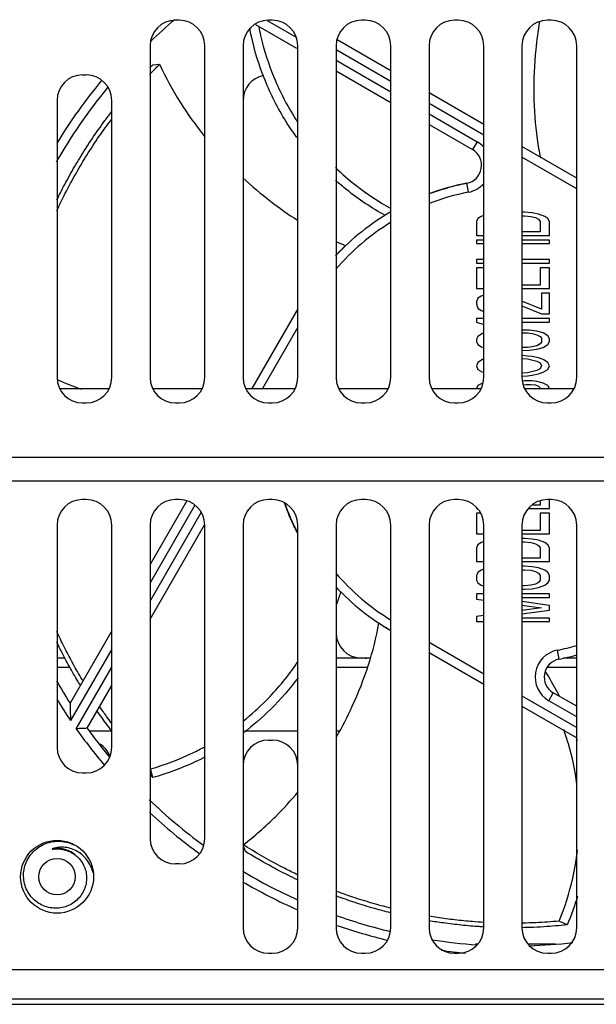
# Model space of a CAD drawing. Header units: millimetres. Extents: x -641 to 119, y -160 to 916.
# Tile 10 of 61: x -168 to -137, y 122 to 176. Entities that reach past the tile are written whole.
import ezdxf

# ---------------------------------------------------------------- set-up
doc = ezdxf.new("R2010")
doc.units = ezdxf.units.MM
doc.header["$LTSCALE"] = 32.67
doc.layers.get('0').update_dxf_attribs({"linetype": 'CONTINUOUS'})
doc.layers.add('02___PRT_ALL_AXES', color=7, linetype='CONTINUOUS')

msp = doc.modelspace()

# ---------------------------------------------------------------- linework, layer by layer
at = {"color": 7, "linetype": 'Continuous'}
for p, q in [((-159.439, 176.008), (-159.639, 176.008)), ((-155.253, 175.782), (-153.009, 174.487)), ((-154.617, 175.992), (-153.032, 175.077)), ((-154.339, 176.008), (-154.539, 176.008)), ((-149.239, 176.008), (-149.439, 176.008)), ((-144.139, 176.008), (-144.339, 176.008)), ((-139.039, 176.008), (-139.239, 176.008)), ((-161.039, 174.608), (-161.039, 156.408)), ((-158.039, 156.408), (-158.039, 174.608)), ((-155.939, 174.608), (-155.939, 156.408)), ((-152.939, 156.408), (-152.939, 174.608)), ((-150.839, 174.608), (-150.839, 156.408)), ((-147.839, 173.234), (-150.775, 174.929)), ((-147.839, 156.408), (-147.839, 174.608)), ((-145.739, 174.608), (-145.739, 156.408)), ((-142.739, 156.408), (-142.739, 174.608)), ((-140.639, 174.608), (-140.639, 156.408)), ((-137.639, 156.408), (-137.639, 174.608)), ((-147.839, 172.656), (-150.839, 174.388)), ((-160.893, 173.568), (-160.513, 173.596)), ((-150.839, 173.811), (-147.839, 172.079)), ((-164.739, 173.008), (-164.539, 173.008)), ((-150.839, 173.234), (-147.839, 171.502)), ((-142.739, 170.289), (-145.739, 172.021)), ((-166.139, 171.608), (-166.139, 156.408)), ((-163.139, 156.408), (-163.139, 171.608)), ((-142.739, 169.712), (-145.739, 171.444)), ((-145.739, 170.867), (-143.106, 169.346)), ((-145.739, 170.289), (-143.356, 168.913)), ((-143.106, 169.346), (-143.356, 168.913)), ((-137.639, 167.345), (-140.639, 169.077)), ((-137.639, 166.767), (-140.639, 168.499)), ((-143.571, 166.575), (-143.666, 167.065)), ((-147.839, 165.503), (-148.158, 165.305)), ((-140.5, 165.471), (-140.639, 165.471)), ((-140.075, 165.439), (-140.5, 165.471)), ((-139.734, 165.376), (-140.075, 165.439)), ((-139.394, 165.249), (-139.734, 165.376)), ((-143.053, 165.122), (-143.138, 164.964)), ((-143.138, 164.964), (-143.138, 164.203)), ((-142.883, 165.249), (-143.053, 165.122)), ((-142.739, 165.303), (-142.883, 165.249)), ((-140.639, 165.281), (-140.5, 165.281)), ((-140.5, 165.281), (-140.16, 165.249)), ((-140.16, 165.249), (-139.904, 165.185)), ((-139.904, 165.185), (-139.734, 165.09)), ((-139.734, 165.09), (-139.649, 164.964)), ((-139.649, 164.964), (-139.649, 164.393)), ((-139.224, 165.122), (-139.394, 165.249)), ((-139.138, 164.964), (-139.224, 165.122)), ((-139.138, 164.203), (-139.138, 164.964)), ((-139.649, 164.393), (-140.639, 164.393)), ((-143.138, 164.203), (-142.739, 164.203)), ((-143.138, 163.95), (-143.138, 163.76)), ((-142.739, 163.95), (-143.138, 163.95)), ((-143.138, 163.76), (-142.739, 163.76)), ((-140.639, 164.203), (-139.138, 164.203)), ((-139.138, 163.95), (-140.639, 163.95)), ((-140.639, 163.76), (-139.138, 163.76)), ((-139.138, 163.76), (-139.138, 163.95)), ((-143.138, 162.873), (-143.138, 162.683)), ((-142.739, 162.873), (-143.138, 162.873)), ((-143.138, 162.683), (-142.739, 162.683)), ((-139.138, 162.873), (-140.639, 162.873)), ((-140.639, 162.683), (-139.138, 162.683)), ((-139.138, 162.683), (-139.138, 162.873)), ((-143.138, 162.429), (-143.138, 161.289)), ((-142.739, 162.429), (-143.138, 162.429)), ((-139.649, 162.429), (-139.649, 161.479)), ((-139.138, 162.429), (-139.649, 162.429)), ((-139.138, 161.289), (-139.138, 162.429)), ((-143.138, 161.289), (-142.739, 161.289)), ((-139.649, 161.479), (-140.639, 161.479)), ((-140.639, 161.289), (-139.138, 161.289)), ((-139.564, 161.035), (-139.564, 160.148)), ((-139.138, 161.035), (-139.564, 161.035)), ((-139.138, 159.895), (-139.138, 161.035)), ((-143.053, 160.75), (-143.138, 160.56)), ((-143.138, 160.56), (-143.138, 160.433)), ((-142.883, 160.877), (-143.053, 160.75)), ((-142.739, 160.93), (-142.883, 160.877)), ((-139.564, 160.148), (-140.639, 160.603)), ((-152.939, 160.169), (-155.457, 155.808)), ((-143.138, 160.433), (-143.053, 160.211)), ((-143.053, 160.211), (-142.883, 160.085)), ((-142.883, 160.085), (-142.739, 160.031)), ((-140.639, 160.343), (-139.564, 159.895)), ((-142.739, 159.641), (-143.138, 159.641)), ((-143.138, 159.641), (-143.138, 159.451)), ((-143.138, 159.451), (-142.739, 159.323)), ((-139.138, 159.641), (-140.639, 159.641)), ((-140.639, 159.451), (-139.138, 159.451)), ((-139.564, 159.895), (-139.138, 159.895)), ((-139.138, 159.451), (-139.138, 159.641)), ((-152.939, 159.169), (-154.879, 155.808)), ((-140.245, 159.007), (-140.639, 159.007)), ((-139.819, 158.944), (-140.245, 159.007)), ((-139.479, 158.849), (-139.819, 158.944)), ((-143.053, 158.659), (-143.138, 158.5)), ((-143.138, 158.5), (-143.138, 158.374)), ((-143.138, 158.374), (-143.053, 158.215)), ((-142.798, 158.817), (-143.053, 158.659)), ((-142.739, 158.834), (-142.798, 158.817)), ((-140.639, 158.842), (-140.585, 158.849)), ((-140.585, 158.849), (-140.33, 158.849)), ((-140.33, 158.849), (-140.075, 158.817)), ((-140.075, 158.817), (-139.819, 158.754)), ((-139.819, 158.754), (-139.649, 158.659)), ((-139.649, 158.659), (-139.564, 158.564)), ((-139.564, 158.342), (-139.649, 158.247)), ((-139.564, 158.564), (-139.564, 158.342)), ((-139.224, 158.691), (-139.479, 158.849)), ((-139.138, 158.532), (-139.224, 158.691)), ((-139.224, 158.215), (-139.138, 158.374)), ((-139.138, 158.374), (-139.138, 158.532)), ((-143.053, 158.215), (-142.798, 158.057)), ((-140.639, 157.878), (-140.245, 157.899)), ((-140.33, 158.057), (-140.585, 158.057)), ((-140.075, 158.089), (-140.33, 158.057)), ((-140.245, 157.899), (-139.819, 157.962)), ((-139.819, 158.152), (-140.075, 158.089)), ((-139.649, 158.247), (-139.819, 158.152)), ((-139.819, 157.962), (-139.479, 158.057)), ((-139.479, 158.057), (-139.224, 158.215)), ((-142.798, 157.392), (-143.053, 157.233)), ((-142.739, 157.414), (-142.798, 157.392)), ((-140.33, 157.582), (-140.639, 157.605)), ((-140.639, 157.442), (-140.33, 157.423)), ((-140.075, 157.55), (-140.33, 157.582)), ((-140.33, 157.423), (-139.819, 157.297)), ((-139.734, 157.487), (-140.075, 157.55)), ((-139.819, 157.297), (-139.649, 157.202)), ((-139.479, 157.392), (-139.734, 157.487)), ((-139.224, 157.233), (-139.479, 157.392)), ((-143.053, 157.233), (-143.138, 157.043)), ((-143.138, 157.043), (-143.053, 156.853)), ((-143.053, 156.853), (-142.798, 156.695)), ((-139.819, 156.79), (-140.33, 156.663)), ((-139.649, 156.885), (-139.819, 156.79)), ((-139.649, 157.202), (-139.564, 157.043)), ((-139.564, 157.043), (-139.649, 156.885)), ((-139.479, 156.695), (-139.224, 156.853)), ((-139.138, 157.043), (-139.224, 157.233)), ((-139.224, 156.853), (-139.138, 157.043)), ((-140.644, 156.481), (-140.33, 156.504)), ((-140.33, 156.663), (-140.639, 156.644)), ((-140.5, 156.219), (-140.599, 156.207)), ((-140.075, 156.219), (-140.5, 156.219)), ((-140.33, 156.504), (-140.075, 156.536)), ((-140.075, 156.536), (-139.734, 156.6)), ((-139.819, 156.188), (-140.075, 156.219)), ((-139.479, 156.093), (-139.819, 156.188)), ((-139.734, 156.6), (-139.479, 156.695)), ((-165.989, 155.808), (-163.288, 155.808)), ((-160.889, 155.808), (-158.188, 155.808)), ((-155.789, 155.808), (-153.088, 155.808)), ((-150.689, 155.808), (-147.988, 155.808)), ((-145.589, 155.808), (-142.888, 155.808)), ((-143.053, 155.966), (-143.138, 155.807)), ((-142.798, 156.093), (-143.053, 155.966)), ((-140.56, 156.011), (-140.415, 156.029)), ((-140.489, 155.808), (-137.788, 155.808)), ((-140.415, 156.029), (-140.16, 156.029)), ((-140.16, 156.029), (-139.904, 155.998)), ((-139.904, 155.998), (-139.734, 155.934)), ((-139.734, 155.934), (-139.649, 155.839)), ((-139.224, 155.966), (-139.479, 156.093)), ((-139.138, 155.807), (-139.224, 155.966)), ((-164.739, 155.008), (-164.539, 155.008)), ((-159.639, 155.008), (-159.439, 155.008)), ((-154.539, 155.008), (-154.339, 155.008)), ((-149.439, 155.008), (-149.239, 155.008)), ((-144.339, 155.008), (-144.139, 155.008)), ((-139.239, 155.008), (-139.039, 155.008)), ((-107.389, 152.008), (-235.889, 152.008)), ((-106.639, 150.708), (-236.639, 150.708)), ((-164.539, 149.708), (-164.739, 149.708)), ((-159.439, 149.708), (-159.639, 149.708)), ((-154.339, 149.708), (-154.539, 149.708)), ((-149.239, 149.708), (-149.439, 149.708)), ((-144.139, 149.708), (-144.339, 149.708)), ((-139.039, 149.708), (-139.239, 149.708)), ((-139.138, 149.218), (-139.138, 149.708)), ((-159.017, 149.641), (-161.039, 146.14)), ((-158.578, 149.402), (-161.039, 145.14)), ((-143.138, 149.263), (-143.138, 149.218)), ((-143.138, 149.218), (-143.093, 149.218)), ((-140.285, 149.218), (-139.138, 149.218)), ((-139.649, 149.408), (-140.095, 149.408)), ((-139.649, 149.643), (-139.649, 149.408)), ((-161.039, 144.14), (-158.236, 148.994)), ((-142.921, 148.964), (-143.138, 148.964)), ((-143.138, 148.964), (-143.138, 147.824)), ((-139.138, 148.964), (-139.649, 148.964)), ((-139.649, 148.964), (-139.649, 148.014)), ((-139.138, 147.824), (-139.138, 148.964)), ((-166.139, 148.308), (-166.139, 136.108)), ((-163.139, 136.108), (-163.139, 148.308)), ((-161.039, 143.14), (-158.051, 148.315)), ((-161.039, 148.308), (-161.039, 131.108)), ((-158.039, 131.108), (-158.039, 148.308)), ((-155.939, 148.308), (-155.939, 126.208)), ((-152.939, 126.208), (-152.939, 148.308)), ((-150.839, 148.308), (-150.839, 126.208)), ((-147.839, 126.208), (-147.839, 148.308)), ((-145.739, 148.308), (-145.739, 126.208)), ((-142.739, 126.208), (-142.739, 148.308)), ((-140.639, 148.308), (-140.639, 126.208)), ((-137.639, 126.208), (-137.639, 148.308)), ((-143.138, 147.824), (-142.739, 147.824)), ((-139.649, 148.014), (-140.639, 148.014)), ((-140.639, 147.824), (-139.138, 147.824)), ((-140.5, 147.57), (-140.639, 147.57)), ((-140.075, 147.538), (-140.5, 147.57)), ((-139.734, 147.475), (-140.075, 147.538)), ((-143.053, 147.222), (-143.138, 147.063)), ((-143.138, 147.063), (-143.138, 146.303)), ((-142.883, 147.348), (-143.053, 147.222)), ((-142.739, 147.402), (-142.883, 147.348)), ((-140.639, 147.38), (-140.5, 147.38)), ((-140.5, 147.38), (-140.16, 147.348)), ((-140.16, 147.348), (-139.904, 147.285)), ((-139.904, 147.285), (-139.734, 147.19)), ((-139.394, 147.348), (-139.734, 147.475)), ((-139.734, 147.19), (-139.649, 147.063)), ((-139.649, 147.063), (-139.649, 146.493)), ((-139.224, 147.222), (-139.394, 147.348)), ((-139.138, 147.063), (-139.224, 147.222)), ((-139.138, 146.303), (-139.138, 147.063)), ((-139.649, 146.493), (-140.639, 146.493)), ((-143.138, 146.303), (-142.739, 146.303)), ((-140.639, 146.303), (-139.138, 146.303)), ((-140.5, 146.049), (-140.639, 146.049)), ((-140.075, 146.018), (-140.5, 146.049)), ((-139.734, 145.954), (-140.075, 146.018)), ((-139.394, 145.828), (-139.734, 145.954)), ((-143.053, 145.701), (-143.138, 145.542)), ((-143.138, 145.542), (-143.138, 145.289)), ((-142.883, 145.828), (-143.053, 145.701)), ((-142.739, 145.881), (-142.883, 145.828)), ((-140.639, 145.859), (-140.5, 145.859)), ((-140.5, 145.859), (-140.16, 145.828)), ((-140.16, 145.828), (-139.904, 145.764)), ((-139.904, 145.764), (-139.734, 145.669)), ((-139.734, 145.669), (-139.649, 145.542)), ((-139.649, 145.542), (-139.649, 145.289)), ((-139.224, 145.701), (-139.394, 145.828)), ((-139.138, 145.542), (-139.224, 145.701)), ((-139.138, 145.289), (-139.138, 145.542)), ((-150.839, 144.902), (-150.59, 144.65)), ((-143.138, 145.289), (-143.053, 145.13)), ((-143.053, 145.13), (-142.883, 145.004)), ((-142.883, 145.004), (-142.739, 144.95)), ((-140.5, 144.972), (-140.639, 144.972)), ((-140.16, 145.004), (-140.5, 144.972)), ((-140.5, 144.782), (-140.075, 144.814)), ((-139.904, 145.067), (-140.16, 145.004)), ((-140.075, 144.814), (-139.734, 144.877)), ((-139.734, 145.162), (-139.904, 145.067)), ((-139.649, 145.289), (-139.734, 145.162)), ((-139.734, 144.877), (-139.394, 145.004)), ((-139.394, 145.004), (-139.224, 145.13)), ((-139.224, 145.13), (-139.138, 145.289)), ((-142.739, 144.529), (-143.138, 144.529)), ((-143.138, 144.529), (-143.138, 144.243)), ((-140.639, 144.782), (-140.5, 144.782)), ((-139.138, 144.529), (-140.639, 144.529)), ((-140.639, 144.338), (-139.138, 144.338)), ((-139.138, 144.338), (-139.138, 144.529)), ((-143.138, 144.243), (-142.739, 144.19)), ((-139.138, 143.895), (-140.639, 144.106)), ((-140.639, 143.911), (-139.564, 143.768)), ((-139.564, 143.768), (-140.639, 143.625)), ((-139.138, 143.641), (-139.138, 143.895)), ((-142.739, 143.346), (-143.138, 143.293)), ((-143.138, 143.293), (-143.138, 143.008)), ((-140.639, 143.43), (-139.138, 143.641)), ((-139.138, 143.198), (-140.639, 143.198)), ((-139.138, 143.008), (-139.138, 143.198)), ((-143.138, 143.008), (-142.739, 143.008)), ((-140.639, 143.008), (-139.138, 143.008)), ((-163.139, 142.502), (-165.429, 138.535)), ((-145.739, 141.884), (-142.739, 140.152)), ((-163.139, 141.502), (-165.402, 137.583)), ((-145.739, 141.306), (-142.739, 139.574)), ((-138.706, 141.441), (-138.611, 140.95)), ((-165.698, 141.008), (-166.139, 141.008)), ((-166.139, 140.508), (-165.434, 140.508)), ((-165.087, 137.127), (-163.139, 140.502)), ((-148.966, 141.008), (-150.839, 141.008)), ((-150.839, 140.508), (-149.109, 140.508)), ((-139.263, 140.508), (-137.639, 140.508)), ((-137.639, 141.008), (-138.368, 141.008)), ((-164.493, 137.156), (-163.139, 139.502)), ((-140.639, 138.939), (-137.639, 137.207)), ((-139.171, 138.669), (-138.921, 139.102)), ((-137.639, 138.362), (-138.921, 139.102)), ((-140.639, 138.362), (-137.639, 136.63)), ((-137.639, 137.784), (-139.171, 138.669)), ((-164.373, 137.008), (-163.139, 137.008)), ((-155.855, 137.008), (-152.939, 137.008)), ((-150.839, 137.008), (-150.671, 137.008)), ((-154.539, 136.508), (-154.339, 136.508)), ((-164.739, 134.708), (-164.539, 134.708)), ((-160.894, 134.449), (-161.012, 134.923)), ((-155.812, 130.396), (-155.924, 130.76)), ((-166.138, 130.538), (-166.076, 130.537)), ((-159.439, 129.708), (-159.639, 129.708)), ((-138.164, 126.367), (-138.608, 126.571)), ((-143.083, 125.308), (-143.193, 125.308)), ((-138.809, 125.308), (-140.294, 125.308)), ((-154.539, 124.808), (-154.339, 124.808)), ((-149.439, 124.808), (-149.239, 124.808)), ((-144.339, 124.808), (-144.139, 124.808)), ((-139.239, 124.808), (-139.039, 124.808)), ((-106.639, 123.908), (-236.639, 123.908)), ((-236.739, 122.308), (-106.539, 122.308)), ((-248.239, 122.008), (-66.939, 122.008))]:
    msp.add_line(p, q, dxfattribs=at)
msp.add_circle((-166.138, 129.008), 1, dxfattribs=at)
for centre, radius, start, end in [((-159.639, 174.608), 1.4, 90, 180), ((-141.138, 154.008), 28.8, 130.0897, 133.6454), ((-159.439, 174.608), 1.4, 0, 90), ((-154.539, 174.608), 1.4, 90, 180), ((-154.339, 174.608), 1.4, 0, 90), ((-149.439, 174.608), 1.4, 90, 180), ((-149.239, 174.608), 1.4, 0, 90), ((-144.339, 174.608), 1.4, 90, 180), ((-144.139, 174.608), 1.4, 0, 90), ((-139.239, 174.608), 1.4, 90, 180), ((-139.039, 174.608), 1.4, 0, 90), ((-164.739, 171.608), 1.4, 90, 180), ((-164.539, 171.608), 1.4, 0, 90), ((-154.539, 171.608), 1.4, 101.4562, 180), ((-141.138, 154.008), 29.3, 140.3558, 148.6231), ((-141.138, 154.008), 28.8, 140.5209, 150.4388), ((-143.856, 168.047), 1.5, 41.5044, 60), ((-143.856, 168.047), 1, 280.9532, 60), ((-141.138, 154.008), 13.3, 100.9532, 110.239), ((-143.856, 168.047), 1.5, 280.9532, 318.7079), ((-141.138, 154.008), 12.8, 100.9532, 111.066), ((-141.138, 154.008), 13.3, 120.257, 136.8811), ((-141.138, 154.008), 12.8, 121.5879, 139.3093), ((-164.739, 156.408), 1.4, 180, 270), ((-164.539, 156.408), 1.4, 270, 0), ((-159.639, 156.408), 1.4, 180, 270), ((-159.439, 156.408), 1.4, 270, 0), ((-154.539, 156.408), 1.4, 180, 270), ((-154.339, 156.408), 1.4, 270, 0), ((-149.439, 156.408), 1.4, 180, 270), ((-149.239, 156.408), 1.4, 270, 0), ((-144.339, 156.408), 1.4, 180, 270), ((-144.139, 156.408), 1.4, 270, 0), ((-139.239, 156.408), 1.4, 180, 270), ((-139.039, 156.408), 1.4, 270, 0), ((-164.739, 148.308), 1.4, 90, 180), ((-164.539, 148.308), 1.4, 0, 90), ((-159.639, 148.308), 1.4, 90, 180), ((-159.439, 148.308), 1.4, 0, 90), ((-154.539, 148.308), 1.4, 90, 180), ((-154.339, 148.308), 1.4, 0, 90), ((-149.439, 148.308), 1.4, 90, 180), ((-149.239, 148.308), 1.4, 0, 90), ((-144.339, 148.308), 1.4, 90, 180), ((-144.139, 148.308), 1.4, 0, 90), ((-139.239, 148.308), 1.4, 90, 180), ((-139.039, 148.308), 1.4, 0, 90), ((-141.138, 154.008), 13.3, 199.7924, 207.3805), ((-141.138, 154.008), 12.8, 220.7108, 238.4024), ((-141.138, 154.008), 13.3, 223.1134, 239.7429), ((-149.439, 142.408), 1.4, 180, 270), ((-141.138, 154.008), 12.8, 280.9532, 285.8679), ((-149.239, 142.408), 1.4, 270, 282.267), ((-138.421, 139.968), 1.5, 100.9532, 240), ((-141.138, 154.008), 13.3, 280.9513, 285.3048), ((-138.421, 139.968), 1, 100.9532, 240), ((-141.138, 154.008), 28.8, 209.6364, 212.4963), ((-141.138, 154.008), 29.3, 211.3648, 214.0963), ((-141.138, 154.008), 29.3, 215.1783, 220.0873), ((-141.138, 154.008), 28.8, 215.8126, 219.8041), ((-164.539, 135.108), 1.4, 22.5, 57.2894), ((-154.539, 135.108), 1.4, 90, 180), ((-154.339, 135.108), 1.4, 0, 90), ((-164.739, 136.108), 1.4, 180, 270), ((-164.539, 136.108), 1.4, 270, 0), ((-141.138, 154.008), 28.8, 226.1777, 233.9137), ((-141.138, 154.008), 29.3, 227.1138, 234.0941), ((-159.639, 131.108), 1.4, 180, 270), ((-159.439, 131.108), 1.4, 270, 0), ((-141.138, 154.008), 28.8, 239.0291, 245.7994), ((-141.138, 154.008), 29.3, 239.6016, 246.2181), ((-141.138, 154.008), 28.8, 250.282, 256.4715), ((-154.539, 126.208), 1.4, 180, 270), ((-154.339, 126.208), 1.4, 270, 0), ((-149.439, 126.208), 1.4, 180, 270), ((-141.138, 154.008), 29.3, 250.7784, 256.4201), ((-149.239, 126.208), 1.4, 270, 0), ((-144.339, 126.208), 1.4, 180, 270), ((-144.139, 126.208), 1.4, 270, 0), ((-139.239, 126.208), 1.4, 180, 270), ((-139.039, 126.208), 1.4, 270, 0), ((-141.138, 154.008), 28.8, 261.0956, 266.1083), ((-141.138, 154.008), 28.8, 271.7437, 276.5378), ((-141.138, 154.008), 29.3, 262.2705, 264.9189)]:
    msp.add_arc(centre, radius, start, end, dxfattribs=at)
for points, start_tangent, end_tangent in [([(-155.079, 175.656), (-154.978, 175.181), (-154.22, 172.82), (-153.071, 170.617), (-152.953, 170.435)], (0.19039, -0.981709), (0.548759, -0.835981)), ([(-139.674, 175.934), (-139.886, 174.396), (-139.99, 171.92), (-139.803, 169.493), (-139.632, 168.467)], (-0.172365, -0.985033), (0.192649, -0.981268)), ([(-152.981, 169.569), (-153.586, 170.467), (-154.733, 172.719), (-155.482, 175.128), (-155.573, 175.572)], (-0.587955, 0.808893), (-0.184566, 0.98282)), ([(-161.047, 173.412), (-160.893, 173.568)], (0.697984, 0.716113), (0.703592, 0.710604)), ([(-160.709, 173.401), (-160.513, 173.596)], (0.703958, 0.710241), (0.711036, 0.703156)), ([(-160.513, 173.596), (-159.388, 171.519), (-158.044, 169.627)], (0.417343, -0.908749), (0.624528, -0.781002)), ([(-161.061, 173.039), (-160.709, 173.401)], (0.69083, 0.723017), (0.703958, 0.710241)), ([(-166.156, 166.13), (-165.952, 166.543), (-165.719, 166.993), (-165.45, 167.491), (-164.897, 168.442), (-164.217, 169.507), (-163.516, 170.502), (-163.153, 170.984)], (0.435899, 0.899996), (0.610507, 0.792011)), ([(-166.155, 165.555), (-166.016, 165.851), (-165.808, 166.277), (-165.568, 166.748), (-165.334, 167.188), (-165.063, 167.673), (-164.507, 168.603), (-163.825, 169.642), (-163.166, 170.557)], (0.42024, 0.907413), (0.600829, 0.799378)), ([(-150.874, 167.928), (-149.75, 166.952), (-147.846, 165.692)], (0.720355, -0.693606), (0.8751, -0.483942)), ([(-155.954, 167.371), (-154.427, 166.074), (-152.954, 165.039)], (0.730752, -0.682643), (0.843236, -0.537544)), ([(-148.158, 165.305), (-150.248, 166.703), (-150.87, 167.23)], (-0.875618, 0.483003), (-0.744932, 0.66714)), ([(-144.664, 166.842), (-144.296, 166.937), (-143.868, 167.034)], (0.964164, 0.265305), (0.979059, 0.203578)), ([(-143.868, 167.034), (-143.855, 167.036), (-143.667, 167.074)], (0.979059, 0.203578), (0.981919, 0.189301)), ([(-145.744, 166.485), (-145.657, 166.517), (-145.441, 166.592), (-145.208, 166.67), (-144.787, 166.798)], (0.938231, 0.346011), (0.961598, 0.274463)), ([(-145.741, 166.497), (-145.617, 166.542), (-145.407, 166.615), (-145.176, 166.69), (-145.007, 166.743)], (0.938421, 0.345495), (0.957127, 0.289667)), ([(-145.007, 166.743), (-144.961, 166.757), (-144.729, 166.824), (-144.664, 166.842)], (0.957127, 0.289667), (0.964164, 0.265305)), ([(-144.787, 166.798), (-144.771, 166.803), (-144.724, 166.816)], (0.961598, 0.274463), (0.963066, 0.269266)), ([(-150.851, 163.878), (-150.318, 163.639)], (0.905362, -0.42464), (0.919239, -0.3937)), ([(-150.862, 163.091), (-150.593, 163.37)], (0.6832, 0.730231), (0.704166, 0.710036)), ([(-150.593, 163.37), (-150.46, 163.502)], (0.704166, 0.710036), (0.714099, 0.700045)), ([(-150.46, 163.502), (-150.318, 163.639)], (0.714099, 0.700045), (0.724363, 0.689419)), ([(-166.127, 156.297), (-164.806, 155.763)], (0.907639, -0.419752), (0.944364, -0.328902)), ([(-153.479, 149.025), (-153.516, 149.119), (-153.611, 149.366), (-153.663, 149.508)], (-0.373928, 0.927458), (-0.337163, 0.941446)), ([(-153.329, 148.69), (-153.433, 148.936), (-153.485, 149.063)], (-0.399839, 0.916585), (-0.371505, 0.928431)), ([(-153.177, 148.333), (-153.236, 148.46), (-153.328, 148.667), (-153.427, 148.898), (-153.479, 149.025)], (-0.424658, 0.905354), (-0.373928, 0.927458)), ([(-153.115, 148.224), (-153.119, 148.233), (-153.229, 148.466), (-153.328, 148.687), (-153.329, 148.69)], (-0.434915, 0.900472), (-0.399839, 0.916585)), ([(-153.133, 148.239), (-153.177, 148.333)], (-0.431753, 0.901992), (-0.424658, 0.905354)), ([(-153.126, 148.226), (-153.133, 148.239)], (-0.432779, 0.9015), (-0.431753, 0.901992)), ([(-153.041, 148.053), (-153.126, 148.226)], (-0.446753, 0.894657), (-0.432779, 0.9015)), ([(-152.947, 147.867), (-153.041, 148.053)], (-0.461688, 0.887043), (-0.446753, 0.894657)), ([(-150.59, 144.65), (-150.798, 143.986)], (-0.276039, -0.961146), (-0.321476, -0.946918)), ([(-150.816, 136.682), (-149.945, 138.368), (-149.06, 140.635), (-148.486, 142.915)], (0.498599, 0.866833), (0.179268, 0.9838)), ([(-148.229, 142.749), (-148.486, 142.915)], (-0.845774, 0.533541), (-0.833326, 0.552782)), ([(-148.162, 142.707), (-148.229, 142.749)], (-0.848931, 0.528503), (-0.845774, 0.533541)), ([(-147.855, 142.521), (-148.162, 142.707)], (-0.862892, 0.505388), (-0.848931, 0.528503)), ([(-164.726, 139.769), (-164.769, 139.84), (-165.025, 140.275), (-165.48, 141.098), (-165.908, 141.942), (-166.112, 142.37), (-166.155, 142.463)], (-0.516458, 0.856312), (-0.419117, 0.907932)), ([(-164.868, 139.526), (-165.048, 139.825), (-165.522, 140.654), (-165.969, 141.506), (-166.157, 141.888)], (-0.521113, 0.853488), (-0.43593, 0.899981)), ([(-155.909, 137.567), (-154.676, 138.679), (-153.084, 140.586), (-152.921, 140.826)], (0.779546, 0.626344), (0.55663, 0.830761)), ([(-139.349, 140.243), (-138.739, 139.208)], (0.542357, -0.840148), (0.472075, -0.881559)), ([(-152.923, 139.932), (-154.416, 138.21), (-155.917, 136.909)], (-0.595334, -0.803478), (-0.797703, -0.603051)), ([(-138.739, 139.208), (-138.6, 138.943)], (0.472075, -0.881559), (0.454115, -0.890943)), ([(-165.429, 138.535), (-165.428, 138.491), (-165.426, 138.394), (-165.423, 138.275), (-165.419, 138.144), (-165.416, 138.007), (-165.411, 137.865), (-165.407, 137.722), (-165.402, 137.583)], (0.021783, -0.999763), (0.035739, -0.999361)), ([(-163.14, 137.422), (-163.149, 137.434), (-163.424, 137.806), (-163.812, 138.354)], (-0.601522, 0.798856), (-0.568425, 0.822735)), ([(-163.139, 137.014), (-163.388, 137.341), (-163.949, 138.116)], (-0.610962, 0.79166), (-0.571955, 0.820285)), ([(-164.493, 137.156), (-164.529, 137.154), (-164.624, 137.149), (-164.76, 137.143), (-164.919, 137.135), (-165.087, 137.127)], (-0.998714, -0.050703), (-0.998979, -0.045174)), ([(-137.622, 134.086), (-138.093, 136.3), (-138.348, 137.08)], (-0.132022, 0.991247), (-0.337012, 0.9415)), ([(-137.672, 136.675), (-137.62, 136.506)], (0.301168, -0.953571), (0.289811, -0.957084)), ([(-161.012, 134.923), (-158.701, 135.803), (-158.017, 136.156)], (0.961661, 0.274241), (0.876294, 0.481777)), ([(-158.021, 135.579), (-158.537, 135.324), (-160.894, 134.449)], (-0.88712, -0.461539), (-0.963858, -0.266417)), ([(-160.894, 134.449), (-161.042, 134.599)], (-0.703564, 0.710632), (-0.698154, 0.715948)), ([(-155.924, 130.76), (-154.149, 132.319), (-152.917, 133.665)], (0.79309, 0.609104), (0.641002, 0.767539)), ([(-166.138, 127.281), (-166.517, 127.308), (-166.883, 127.416), (-167.219, 127.602), (-167.508, 127.859), (-167.737, 128.173), (-167.894, 128.532), (-167.97, 128.919), (-167.962, 129.316), (-167.868, 129.704), (-167.693, 130.065), (-167.443, 130.382), (-167.129, 130.641), (-166.765, 130.828), (-166.368, 130.934), (-165.955, 130.955)], (-0.999164, -0.040873), (0.998327, -0.057816)), ([(-165.955, 130.955), (-165.544, 130.887), (-165.227, 130.768)], (0.998327, -0.057816), (0.903776, -0.428005)), ([(-155.69, 130.613), (-155.924, 130.76)], (-0.849086, 0.528255), (-0.843753, 0.536732)), ([(-166.381, 130.549), (-166.384, 130.548), (-166.387, 130.546), (-166.39, 130.545), (-166.393, 130.544), (-166.397, 130.543), (-166.401, 130.541), (-166.405, 130.539), (-166.409, 130.537), (-166.412, 130.535), (-166.415, 130.533), (-166.416, 130.53), (-166.414, 130.529), (-166.411, 130.528), (-166.407, 130.527), (-166.403, 130.527), (-166.399, 130.527), (-166.395, 130.527), (-166.39, 130.527), (-166.386, 130.527), (-166.381, 130.527), (-166.376, 130.528), (-166.371, 130.528), (-166.365, 130.528), (-166.359, 130.529), (-166.352, 130.529), (-166.345, 130.53), (-166.336, 130.53), (-166.327, 130.531), (-166.318, 130.531), (-166.307, 130.532), (-166.296, 130.533), (-166.284, 130.534), (-166.27, 130.534), (-166.256, 130.535), (-166.24, 130.536), (-166.223, 130.537), (-166.204, 130.537), (-166.184, 130.538), (-166.162, 130.538), (-166.138, 130.538)], (-0.948086, -0.318013), (0.999976, -0.006882)), ([(-164.164, 129.226), (-164.257, 129.509), (-164.447, 129.857), (-164.7, 130.152), (-165.002, 130.382), (-165.339, 130.539), (-165.692, 130.619), (-166.045, 130.621), (-166.381, 130.549)], (-0.239812, 0.970819), (-0.948086, -0.318013)), ([(-166.077, 130.566), (-166.381, 130.549)], (-0.999227, 0.039313), (-0.987826, -0.155561)), ([(-166.034, 130.564), (-166.077, 130.566)], (-0.997768, 0.066773), (-0.999227, 0.039313)), ([(-166.076, 130.536), (-165.816, 130.506), (-165.524, 130.419), (-165.265, 130.286), (-165.045, 130.12)], (0.999138, -0.041522), (0.744269, -0.66788)), ([(-165.091, 130.164), (-165.373, 130.367), (-165.692, 130.502), (-166.034, 130.564)], (-0.740909, 0.671606), (-0.997768, 0.066773)), ([(-152.944, 128.839), (-153.469, 129.092), (-155.812, 130.396)], (-0.905438, 0.424478), (-0.849358, 0.527818)), ([(-152.947, 129.115), (-153.636, 129.454), (-155.69, 130.613)], (-0.903529, 0.428527), (-0.849086, 0.528255)), ([(-138.608, 126.571), (-137.856, 128.926), (-137.59, 130.481)], (0.38517, 0.922846), (0.114738, 0.993396)), ([(-165.045, 130.12), (-164.82, 129.87), (-164.652, 129.574), (-164.55, 129.243), (-164.522, 128.898), (-164.568, 128.551), (-164.688, 128.22), (-164.875, 127.922), (-165.123, 127.668), (-165.428, 127.468), (-165.775, 127.335), (-166.138, 127.281)], (0.744269, -0.66788), (-0.999164, -0.040873)), ([(-147.843, 127.284), (-148.122, 127.355), (-148.604, 127.486), (-149.138, 127.642), (-150.167, 127.977), (-150.84, 128.22)], (-0.97001, 0.243067), (-0.936003, 0.351993)), ([(-147.841, 127.028), (-148.328, 127.154), (-148.873, 127.305), (-149.924, 127.633), (-150.844, 127.957)], (-0.970599, 0.240703), (-0.937136, 0.348963)), ([(-137.593, 127.95), (-138.164, 126.367)], (-0.284868, -0.958567), (-0.392657, -0.919685)), ([(-142.74, 126.502), (-143.358, 126.545), (-143.822, 126.586), (-144.327, 126.64), (-144.794, 126.699), (-145.295, 126.771), (-145.741, 126.842)], (-0.998322, 0.057905), (-0.986119, 0.166042)), ([(-142.736, 126.254), (-142.987, 126.269), (-143.459, 126.305), (-143.973, 126.353), (-144.448, 126.406), (-144.957, 126.471), (-145.74, 126.59)], (-0.998371, 0.057051), (-0.986293, 0.165002)), ([(-138.608, 126.571), (-139.866, 126.484), (-140.603, 126.46), (-140.638, 126.459)], (-0.995785, -0.091722), (-0.999835, -0.018145)), ([(-138.164, 126.367), (-139.44, 126.26), (-140.188, 126.224), (-140.609, 126.213), (-140.639, 126.212)], (-0.994259, -0.107002), (-0.999836, -0.018086))]:
    msp.add_spline(points, degree=3, dxfattribs=dict(at, start_tangent=start_tangent, end_tangent=end_tangent))
at = {"layer": '02___PRT_ALL_AXES', "color": 7, "linetype": 'Continuous'}
msp.add_circle((-166.138, 129.008), 2, dxfattribs=at)

doc.saveas('drawing.dxf')
